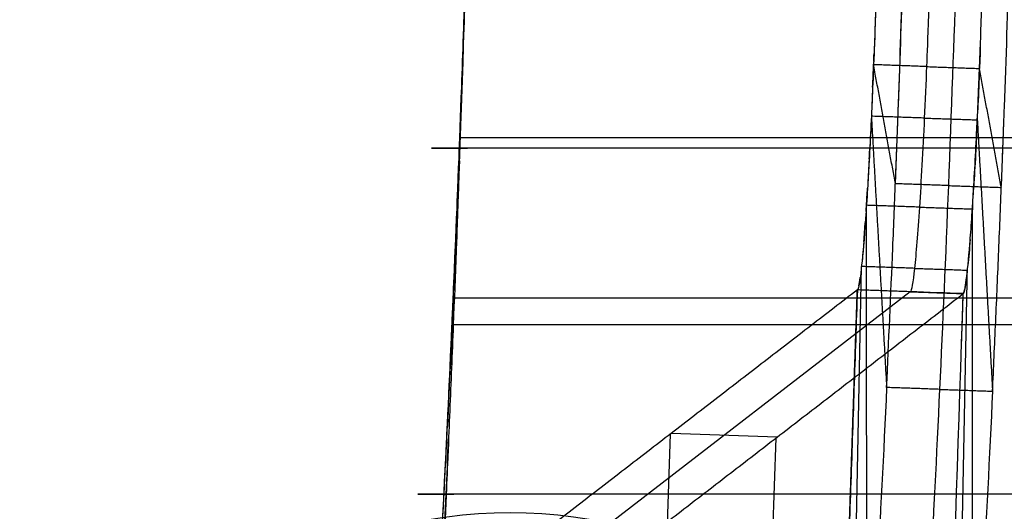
# Model space of a CAD drawing. Header units: millimetres. Extents: x -248 to 248, y -256 to 255.
# Tile 6 of 64: x -222 to -185, y -219 to -201. Entities that reach past the tile are written whole.
import ezdxf

# ---------------------------------------------------------------- set-up
doc = ezdxf.new("R2010")
doc.units = ezdxf.units.MM
doc.layers.add('Défaut', color=7, linetype='Continuous', true_color=0x000000)

msp = doc.modelspace()

# ---------------------------------------------------------------- linework, layer by layer
at = {"layer": 'Défaut'}
for p, q in [((-188.4385367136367, -211.0210966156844, 418.6784231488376), (-202.4870726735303, -221.8546641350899, 4.996288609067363)), ((-197.4959240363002, -216.3963222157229, 210.8435396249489), (-198.5362848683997, -246.3890250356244, 210.8435396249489)), ((-193.4650945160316, -216.5071751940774, 211.7713167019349), (-197.4605112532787, -216.3685863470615, 211.9033706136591)), ((-194.5408696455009, -246.5276151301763, 210.7114412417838), (-193.500511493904, -216.5349895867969, 210.7114412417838))]:
    msp.add_line(p, q, dxfattribs=at)
at = {"layer": 'Défaut', "extrusion": (0, 0, -1)}
msp.add_arc((203.5321345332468, -237.8519767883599, -2.875415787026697), 18.5, 0, 180.0000032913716, dxfattribs=at)
at = {"layer": 'Défaut'}
for points, degree, knots in [([(-209.1306392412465, -241.9021508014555, 384.8439407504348), (-209.1306392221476, -241.9021507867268, 384.8439413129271), (-209.1306392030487, -241.902150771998, 384.8439418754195), (-209.1306391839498, -241.9021507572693, 384.8439424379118), (-208.8523613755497, -241.6875475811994, 393.0396535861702), (-208.5740870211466, -241.4729073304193, 401.2352213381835), (-208.2262410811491, -241.2047040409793, 411.4798738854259), (-208.1566676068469, -241.1508663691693, 413.5287268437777), (-208.0523285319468, -241.0708860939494, 416.6021832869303), (-208.0174964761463, -241.0424981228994, 417.626435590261), (-207.9481100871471, -240.9943254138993, 419.6755868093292), (-207.9130939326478, -240.9610943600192, 420.7003151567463), (-207.8030184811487, -240.7070545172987, 423.7642461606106), (-207.7247215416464, -240.3839539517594, 425.7938099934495), (-207.5597758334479, -239.4274647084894, 429.7792398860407), (-207.4732098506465, -238.7958422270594, 431.7344587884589), (-207.204202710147, -236.4636041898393, 437.421689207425), (-207.0124416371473, -234.320201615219, 440.9699004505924), (-206.6219450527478, -229.0584220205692, 447.2516372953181), (-206.4232911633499, -225.9408732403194, 449.9835643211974), (-206.0376972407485, -219.0223358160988, 454.3738883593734), (-205.8507024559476, -215.2228419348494, 456.0355166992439), (-205.592552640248, -209.2786276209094, 457.5940775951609), (-205.4263474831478, -205.2334811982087, 458.3681207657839), (-205.2110734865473, -199.0753313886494, 458.4039991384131), (-201.4496139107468, -85.3322812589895, 452.5738446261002), (-197.6670531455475, 28.73213243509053, 447.0256761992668), (-193.8877497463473, 143.0854617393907, 441.112909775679), (-193.632198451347, 150.1741991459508, 441.3105644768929), (-193.4222354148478, 154.742103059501, 442.6386147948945), (-193.0943256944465, 161.3093478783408, 445.2385423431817), (-192.8527286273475, 165.3029719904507, 447.9381838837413), (-192.3680408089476, 171.8123152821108, 454.7484345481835), (-192.1250815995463, 174.3223700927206, 458.8608110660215), (-191.6812868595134, 177.4058893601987, 467.7657388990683), (-191.4807015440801, 177.979841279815, 472.5512039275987), (-191.3195784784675, 177.5262260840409, 477.2439123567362)], 3, [-1.689017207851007e-06, -1.689017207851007e-06, -1.689017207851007e-06, -1.689017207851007e-06, 0, 0, 0, 24.6095742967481, 24.6095742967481, 30.7619678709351, 30.7619678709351, 33.8381646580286, 33.8381646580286, 36.9143614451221, 36.9143614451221, 43.0667550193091, 43.0667550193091, 49.2191485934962, 49.2191485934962, 61.5239357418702, 61.5239357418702, 73.8287228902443, 73.8287228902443, 86.1335100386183, 86.1335100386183, 92.2859036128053, 98.4382971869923, 104.590690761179, 434.148151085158, 441.222752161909, 448.29735323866, 455.371954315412, 455.371954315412, 469.521156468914, 469.521156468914, 483.670358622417, 483.670358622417, 497.8195607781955, 497.8195607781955, 497.8195607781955, 497.8195607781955]), ([(-209.1306392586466, -241.9021508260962, 384.84394075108), (-208.7810838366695, -241.6325795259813, 395.1388876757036), (-208.4315306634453, -241.3630735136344, 405.4338354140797), (-208.0601316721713, -241.0767606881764, 416.3722187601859), (-208.038265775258, -241.0593525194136, 417.0156292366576), (-207.9945960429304, -241.026395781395, 418.3025284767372), (-207.9728873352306, -241.0136975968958, 418.9461372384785), (-207.9289085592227, -240.9714807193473, 420.2326466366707), (-207.9066291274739, -240.9416814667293, 420.8755354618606), (-207.8607868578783, -240.8436272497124, 422.1596941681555), (-207.837298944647, -240.7776173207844, 422.8010585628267), (-207.7893453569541, -240.6163000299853, 424.0825539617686), (-207.7648527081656, -240.5201844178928, 424.7226509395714), (-207.7148087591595, -240.2962319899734, 426.0015094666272), (-207.6893336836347, -240.1686778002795, 426.6382615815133), (-207.6120362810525, -239.741834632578, 428.5284309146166), (-207.5591566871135, -239.3977653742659, 429.7667315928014), (-207.3966081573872, -238.1929616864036, 433.4183689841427), (-207.2830426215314, -237.1602117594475, 435.7686538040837), (-207.1343218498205, -235.5706839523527, 438.5970621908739), (-207.1043522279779, -235.2389536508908, 439.1550224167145), (-207.0443432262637, -234.5524120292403, 440.2487708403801), (-207.0142465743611, -234.1969921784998, 440.7856520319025), (-206.9236838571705, -233.0947722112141, 442.3667168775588), (-206.8629458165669, -232.3121153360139, 443.3814070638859), (-206.740743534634, -230.6510604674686, 445.3320369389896), (-206.6792798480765, -229.7727355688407, 446.2680367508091), (-206.5865349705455, -228.3828231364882, 447.6124642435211), (-206.5555282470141, -227.9074209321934, 448.0506556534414), (-206.4933277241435, -226.9319527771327, 448.9067516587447), (-206.4622694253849, -226.4339707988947, 449.3227481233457), (-206.3080536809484, -223.9074767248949, 451.331685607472), (-206.1872419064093, -221.7561778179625, 452.7244579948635), (-206.0097932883, -218.3377426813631, 454.4980952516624), (-205.9512740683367, -217.1662407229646, 455.0365409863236), (-205.835544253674, -214.7567511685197, 456.0038810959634), (-205.7790882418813, -213.5342949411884, 456.4262798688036), (-205.6969394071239, -211.6844634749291, 456.9661675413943), (-205.6699673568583, -211.0645106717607, 457.1301785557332), (-205.6167090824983, -209.8190269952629, 457.4315786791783), (-205.590436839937, -209.1933823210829, 457.5684246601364), (-205.5127995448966, -207.3068546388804, 457.9331758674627), (-205.4626213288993, -206.0363176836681, 458.1150066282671), (-205.3660606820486, -203.4643655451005, 458.3312985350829), (-205.3194838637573, -202.1606188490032, 458.369191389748), (-205.2292821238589, -199.5639128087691, 458.3670170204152), (-205.1854279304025, -198.2671856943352, 458.3299281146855), (-205.0986430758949, -195.674935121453, 458.2290978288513), (-205.0557830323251, -194.3795039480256, 458.1633131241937), (-204.9700997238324, -191.788689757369, 458.030677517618), (-204.9272581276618, -190.4932828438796, 457.9643557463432), (-204.7130394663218, -184.0162348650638, 457.6330441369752), (-204.5416421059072, -178.8345688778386, 457.3686069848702), (-202.9988856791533, -132.1993526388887, 454.993603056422), (-201.6262634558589, -90.74418916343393, 452.9175464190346), (-198.8809224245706, -7.833583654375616, 448.7697003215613), (-197.5082046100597, 33.62182829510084, 446.6979124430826), (-195.793797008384, 85.4392003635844, 444.0696984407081), (-195.4509899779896, 95.8025799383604, 443.542131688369), (-194.9369202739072, 111.3474669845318, 442.7471241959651), (-194.6799208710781, 119.1198577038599, 442.3487064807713), (-194.3801549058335, 128.187598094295, 441.8821149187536), (-194.2516987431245, 132.0737612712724, 441.6817495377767), (-194.1660647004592, 134.6645341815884, 441.5480822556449), (-194.1232909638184, 135.9598891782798, 441.4801285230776), (-194.0375420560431, 138.5507453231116, 441.3494252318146), (-193.9944770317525, 139.8463116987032, 441.2889982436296), (-193.9067550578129, 142.4386000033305, 441.2092904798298), (-193.8621889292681, 143.735256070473, 441.1876644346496), (-193.7697177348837, 146.3309915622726, 441.23070223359), (-193.7217364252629, 147.6301262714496, 441.2973347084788), (-193.644961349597, 149.5823137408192, 441.5213912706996), (-193.6185544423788, 150.2331064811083, 441.6176309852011), (-193.5647554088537, 151.5151131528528, 441.8543970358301), (-193.5372934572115, 152.149072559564, 441.9942272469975), (-193.4533903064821, 154.0319478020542, 442.4715776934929), (-193.3954409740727, 155.261975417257, 442.8666083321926), (-193.2761406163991, 157.6794248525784, 443.7863947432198), (-193.2146569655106, 158.8651859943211, 444.3162069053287), (-193.1193802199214, 160.6056124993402, 445.2272819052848), (-193.0873335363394, 161.1756622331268, 445.5479679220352), (-193.0230265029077, 162.2899880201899, 446.2189204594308), (-192.9907108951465, 162.8352747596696, 446.5697141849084), (-192.8932873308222, 164.4362048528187, 447.6671470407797), (-192.8277048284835, 165.457078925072, 448.4586303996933), (-192.7283781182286, 166.9185680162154, 449.7359094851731), (-192.6951098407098, 167.394053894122, 450.1767299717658), (-192.6282472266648, 168.3211356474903, 451.0891834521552), (-192.594585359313, 168.7735874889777, 451.5618126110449), (-192.493539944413, 170.088023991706, 453.0211109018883), (-192.4268929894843, 170.8974228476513, 454.0370459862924), (-192.2949607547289, 172.3891226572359, 456.1507501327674), (-192.2296757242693, 173.0714003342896, 457.2485341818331), (-192.1327742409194, 173.9990448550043, 458.9568745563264), (-192.1006453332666, 174.2922438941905, 459.5366333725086), (-192.036738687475, 174.8458640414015, 460.7172555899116), (-192.004860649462, 175.1070063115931, 461.3201090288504), (-191.8482010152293, 176.314171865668, 464.3534237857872), (-191.7307965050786, 176.9749576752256, 466.8529742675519), (-191.5935528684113, 177.4348436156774, 470.0649291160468), (-191.5665871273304, 177.5082317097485, 470.7117638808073), (-191.5136441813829, 177.6169612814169, 472.0145286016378), (-191.4876791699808, 177.6521613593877, 472.6702664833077), (-191.4120584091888, 177.6988728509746, 474.6318266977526), (-191.3644017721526, 177.6524185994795, 475.9384343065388), (-191.3195784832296, 177.5262234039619, 477.2439120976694)], 3, [0, 0, 0, 0, 31.11805206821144, 31.11805206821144, 33.06293032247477, 33.06293032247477, 35.00780857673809, 35.00780857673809, 36.95268683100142, 36.95268683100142, 38.89756508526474, 38.89756508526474, 40.84244333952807, 40.84244333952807, 42.7873215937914, 42.7873215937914, 46.67707810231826, 46.67707810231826, 54.456591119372, 54.456591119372, 56.4014693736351, 56.4014693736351, 58.34634762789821, 58.34634762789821, 62.23610413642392, 62.23610413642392, 66.12586064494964, 66.12586064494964, 68.07073889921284, 68.07073889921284, 70.01561715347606, 70.01561715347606, 77.79513017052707, 77.79513017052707, 81.68488667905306, 81.68488667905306, 85.57464318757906, 85.57464318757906, 87.51952144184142, 87.51952144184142, 89.46439969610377, 89.46439969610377, 93.35415620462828, 93.35415620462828, 97.24391271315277, 97.24391271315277, 101.1336692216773, 101.1336692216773, 105.0234257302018, 105.0234257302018, 108.9131822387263, 108.9131822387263, 124.472208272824, 124.472208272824, 248.9444165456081, 248.9444165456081, 373.4166248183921, 373.4166248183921, 404.5346768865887, 404.5346768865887, 420.093702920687, 427.873215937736, 431.7629724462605, 431.7629724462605, 435.6527289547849, 435.6527289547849, 439.5424854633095, 439.5424854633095, 443.4322419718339, 443.4322419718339, 447.3219984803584, 447.3219984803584, 449.2668767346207, 449.2668767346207, 451.2117549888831, 451.2117549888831, 455.1015114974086, 455.1015114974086, 458.9912680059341, 458.9912680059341, 460.9361462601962, 460.9361462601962, 462.8810245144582, 462.8810245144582, 466.7707810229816, 466.7707810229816, 468.7156592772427, 468.7156592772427, 470.6605375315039, 470.6605375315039, 474.5502940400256, 474.5502940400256, 478.4400505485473, 478.4400505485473, 480.3849288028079, 480.3849288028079, 482.3298070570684, 482.3298070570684, 490.1093200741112, 490.1093200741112, 492.0541983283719, 492.0541983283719, 493.9990765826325, 493.9990765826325, 497.8888330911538, 497.8888330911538, 497.8888330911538, 497.8888330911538]), ([(-193.3116019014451, 155.4587983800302, 447.2244075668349), (-193.4135496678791, 153.6532755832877, 446.5102911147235), (-193.513426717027, 151.8034959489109, 445.9556922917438), (-193.6272374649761, 149.4138409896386, 445.5401319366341), (-193.6494325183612, 148.9316006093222, 445.4720065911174), (-193.6922613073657, 147.9704417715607, 445.362920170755), (-193.7129746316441, 147.4900984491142, 445.3213389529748), (-193.773309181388, 146.0496064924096, 445.2264988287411), (-193.8111309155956, 145.0899887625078, 445.2027800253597), (-193.9194715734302, 142.21226361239, 445.1966805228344), (-193.9848710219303, 140.2951477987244, 445.2725709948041), (-194.0808367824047, 137.419875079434, 445.4100824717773), (-194.112450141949, 136.4615280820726, 445.4604172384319), (-194.1758263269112, 134.5448050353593, 445.5593804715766), (-194.2075152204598, 133.5864430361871, 445.6088370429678), (-194.4927223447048, 124.9611808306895, 446.0537244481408), (-194.7462902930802, 117.2942468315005, 446.4476033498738), (-195.5071293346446, 94.29319104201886, 447.6251448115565), (-196.0145334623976, 78.95888066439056, 448.4047087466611), (-197.5371014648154, 32.95538513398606, 450.7320099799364), (-198.5526208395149, 2.285637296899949, 452.2683564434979), (-200.583658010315, -59.05404012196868, 455.3373499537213), (-202.1069348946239, -105.0589383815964, 457.636320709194), (-203.8828454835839, -158.7298447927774, 460.3486185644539), (-204.6752456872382, -182.6895440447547, 461.5701081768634), (-204.9604440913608, -191.3149516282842, 462.0115450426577), (-205.0238198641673, -193.2317067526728, 462.1096849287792), (-205.0555173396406, -194.1900454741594, 462.1595148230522), (-205.1187620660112, -196.1072214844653, 462.2494374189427), (-205.1503050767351, -197.066035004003, 462.2893571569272), (-205.2130416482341, -198.9836379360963, 462.3479357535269), (-205.2441503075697, -199.9424999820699, 462.3677168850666), (-205.3066101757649, -201.8604286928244, 462.368459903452), (-205.3380050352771, -202.8194981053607, 462.3486586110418), (-205.4020757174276, -204.7379337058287, 462.2471891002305), (-205.4346743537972, -205.694068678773, 462.1647818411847), (-205.5347069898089, -208.5415580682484, 461.8076497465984), (-205.6042488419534, -210.4170839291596, 461.4305938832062), (-205.677923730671, -212.2745315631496, 460.9437679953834)], 3, [-368.771976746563, -368.771976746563, -368.771976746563, -368.771976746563, -363.0099146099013, -363.0099146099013, -361.5693990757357, -361.5693990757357, -360.12888354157, -360.12888354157, -357.2478524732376, -357.2478524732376, -351.4857903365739, -351.4857903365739, -348.604759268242, -348.604759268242, -345.7237281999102, -345.7237281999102, -322.6754796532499, -322.6754796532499, -276.578982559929, -276.578982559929, -184.385988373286, -184.385988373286, -92.1929941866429, -46.09649709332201, -23.04824854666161, -20.16721747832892, -20.16721747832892, -17.28618640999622, -17.28618640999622, -14.40515534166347, -14.40515534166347, -11.52412427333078, -11.52412427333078, -8.643093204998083, -8.643093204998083, -5.762062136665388, -5.762062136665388, 0, 0, 0, 0]), ([(-175.6136513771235, 136.1695975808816, 441.5413623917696), (-179.2509327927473, 26.28322987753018, 447.0760850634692), (-182.9785173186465, -86.19172434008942, 452.6013780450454), (-186.6887414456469, -198.425523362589, 458.3983320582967), (-187.0000143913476, -207.2509744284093, 458.2634033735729), (-187.2176163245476, -212.1942291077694, 456.8788447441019), (-187.5685413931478, -219.7205926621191, 454.1771826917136), (-187.8218249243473, -224.3216244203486, 451.3527494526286), (-188.3309229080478, -232.1118966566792, 444.1419709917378), (-188.5858672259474, -235.2719743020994, 439.7512768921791), (-189.0574895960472, -239.6457472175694, 430.0801843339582), (-189.2739051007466, -240.8572955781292, 424.8054726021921), (-189.4540003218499, -240.992709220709, 419.497736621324)], 3, [0, 0, 0, 0, 352.2617837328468, 357.5636256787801, 362.8654676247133, 368.1673095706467, 368.1673095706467, 378.7709934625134, 378.7709934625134, 389.37467735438, 389.37467735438, 399.9783612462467, 399.9783612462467, 399.9783612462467, 399.9783612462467]), ([(-189.3322949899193, -214.6335645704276, 456.0442946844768), (-189.2511954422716, -212.8942024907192, 456.6686514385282), (-189.1727132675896, -211.1418378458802, 457.2001191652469), (-189.0613652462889, -208.4816207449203, 457.7710679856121), (-189.0252931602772, -207.5896958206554, 457.9243362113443), (-188.9553062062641, -205.7951295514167, 458.1543144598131), (-188.9213219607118, -204.8928328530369, 458.2334866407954), (-188.8213525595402, -202.1760901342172, 458.4006159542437), (-188.7573528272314, -200.3517811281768, 458.4181118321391), (-188.6631007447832, -197.6066364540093, 458.382337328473), (-188.6320472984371, -196.6902628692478, 458.3580049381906), (-188.5708158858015, -194.8600661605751, 458.2855264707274), (-188.5406102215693, -193.9455231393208, 458.2374607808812), (-188.2684127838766, -185.7141676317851, 457.8148433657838), (-188.0264141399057, -178.3973503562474, 457.4404146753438), (-187.3002953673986, -156.4467324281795, 456.3204272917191), (-186.8160525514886, -141.8127680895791, 455.5781652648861), (-185.3629404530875, -97.91037946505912, 453.3615020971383), (-184.3936881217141, -68.6414574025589, 451.8972044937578), (-181.4852181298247, 19.16612134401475, 447.521211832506), (-179.5452834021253, 77.70560560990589, 444.6265419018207), (-177.6065208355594, 136.2431988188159, 441.6931984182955)], 3, [0, 0, 0, 0, 5.496478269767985, 5.496478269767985, 8.244717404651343, 8.244717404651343, 10.99295653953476, 10.99295653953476, 16.4894348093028, 16.4894348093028, 19.23767394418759, 19.23767394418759, 21.98591307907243, 21.98591307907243, 43.9718261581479, 43.9718261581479, 87.9436523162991, 87.9436523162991, 175.8873046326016, 175.8873046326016, 351.7746092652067, 351.7746092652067, 351.7746092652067, 351.7746092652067]), ([(-185.3368887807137, -214.7724502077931, 455.912234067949), (-185.2964138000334, -213.9043784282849, 456.2238420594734), (-185.2564062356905, -213.0297093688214, 456.5143638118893), (-185.1777282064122, -211.2614970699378, 457.0350856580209), (-185.1389951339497, -210.3662067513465, 457.2653423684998), (-185.0639847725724, -208.5724032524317, 457.6481459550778), (-185.0276270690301, -207.6720072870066, 457.8011455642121), (-184.9572352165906, -205.8641398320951, 458.0293832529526), (-184.9231179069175, -204.9569215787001, 458.107404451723), (-184.8228673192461, -202.2288679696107, 458.2711433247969), (-184.7588320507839, -200.4016439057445, 458.2866477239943), (-184.6646271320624, -197.655180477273, 458.2480587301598), (-184.6336369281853, -196.7395172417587, 458.2225600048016), (-184.5724993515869, -194.9099453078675, 458.1479044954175), (-184.5423296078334, -193.99568554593, 458.0990558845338), (-184.2703590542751, -185.7667628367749, 457.6722227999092), (-184.0285671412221, -178.4521079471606, 457.2940580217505), (-183.3030834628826, -156.5079692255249, 456.1628920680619), (-182.8192840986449, -141.8783195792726, 455.4132175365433), (-181.3675626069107, -97.98886074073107, 453.1744098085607), (-180.3993177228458, -68.72854328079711, 451.6954731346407), (-177.4941155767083, 19.05324930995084, 447.2757309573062), (-175.5566854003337, 77.57557664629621, 444.3521194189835), (-173.6207822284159, 136.0959887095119, 441.3895260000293)], 3, [-351.77150937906, -351.77150937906, -351.77150937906, -351.77150937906, -349.0232944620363, -349.0232944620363, -346.2750795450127, -346.2750795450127, -343.5268646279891, -343.5268646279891, -340.7786497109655, -340.7786497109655, -335.2822198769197, -335.2822198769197, -332.5340049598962, -332.5340049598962, -329.7857900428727, -329.7857900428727, -307.8000707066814, -307.8000707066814, -263.8286320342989, -263.8286320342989, -175.8857546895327, -175.8857546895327, 0, 0, 0, 0]), ([(-179.9379561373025, 134.7979301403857, 411.7934863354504), (-181.5929705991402, 78.25443736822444, 414.6070850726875), (-183.2487443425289, 21.71052388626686, 417.4117738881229), (-185.7314334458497, -63.10502263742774, 421.6258916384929), (-186.5588335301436, -91.37681728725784, 423.0317853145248), (-187.7994270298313, -133.784310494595, 425.1449143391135), (-188.4195972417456, -154.9880074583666, 426.2025495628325), (-189.1428522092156, -179.7255420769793, 427.4388589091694), (-189.4527534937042, -190.3273160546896, 427.9692752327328), (-189.5818695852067, -194.7447180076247, 428.1903648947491), (-189.6076849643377, -195.6281948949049, 428.2346576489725), (-189.659346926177, -197.3951627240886, 428.3229430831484), (-189.6851744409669, -198.2786527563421, 428.3671215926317), (-189.7248689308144, -199.6042575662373, 428.4241932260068), (-189.7382205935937, -200.0462385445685, 428.4420793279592), (-189.759192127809, -200.7093362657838, 428.4597311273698), (-189.7663551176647, -200.9303749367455, 428.464067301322), (-189.7814249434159, -201.3725024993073, 428.46293072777), (-189.7893821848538, -201.593968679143, 428.4572325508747), (-189.8064381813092, -202.034532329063, 428.4213587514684), (-189.8155399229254, -202.2536656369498, 428.3897634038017), (-189.8335570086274, -202.6896657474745, 428.3149810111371), (-189.8425146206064, -202.906865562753, 428.2727205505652), (-189.869637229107, -203.5552595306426, 428.131090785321), (-189.8879421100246, -203.9844126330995, 428.0199281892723), (-189.9075206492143, -204.3993182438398, 427.8658819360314)], 3, [0, 0, 0, 0, 169.914529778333, 169.914529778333, 254.8717946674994, 254.8717946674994, 297.3504271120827, 318.589743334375, 329.2094014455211, 329.2094014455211, 331.8643159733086, 331.8643159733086, 334.519230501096, 334.519230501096, 335.8466877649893, 335.8466877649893, 336.5104163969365, 336.5104163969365, 337.1741450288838, 337.1741450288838, 337.837873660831, 337.837873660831, 338.5016022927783, 338.5016022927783, 339.8290595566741, 339.8290595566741, 339.8290595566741, 339.8290595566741]), ([(-177.9449917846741, 134.7272147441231, 411.6415016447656), (-181.1713129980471, 24.42585865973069, 417.1584225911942), (-184.4227686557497, -86.61411539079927, 422.6775509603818), (-187.7704025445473, -201.1872002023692, 428.4439067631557), (-187.8187004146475, -202.3382482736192, 428.3575139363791), (-187.8811021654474, -203.8600968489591, 428.025647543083), (-187.9672961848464, -205.6867331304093, 427.3474897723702), (-188.0312194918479, -206.8585269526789, 426.642456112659), (-188.1583060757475, -208.7993773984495, 424.8394262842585), (-188.2220974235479, -209.5913725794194, 423.741851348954), (-188.3399856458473, -210.6841948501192, 421.3240472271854), (-188.3940950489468, -210.9872795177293, 420.0053791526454), (-188.4391172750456, -211.0210764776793, 418.6784423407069)], 3, [0, 0, 0, 0, 309.8810021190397, 314.5449769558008, 319.2089517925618, 323.8729266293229, 323.8729266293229, 333.2008763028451, 333.2008763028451, 342.5288259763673, 342.5288259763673, 351.8567756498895, 351.8567756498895, 351.8567756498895, 351.8567756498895]), ([(-185.912146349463, -204.5386331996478, 427.7333085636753), (-185.8924798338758, -204.1218046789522, 427.8880084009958), (-185.8740800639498, -203.6908893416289, 428.0001935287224), (-185.8469232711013, -203.0416923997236, 428.142003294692), (-185.8379599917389, -202.8242611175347, 428.1842251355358), (-185.8199103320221, -202.3873746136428, 428.258710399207), (-185.8107687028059, -202.1669602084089, 428.2899335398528), (-185.7851148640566, -201.502756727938, 428.3428269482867), (-185.7704946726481, -201.0607901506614, 428.333337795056), (-185.7425465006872, -200.1769104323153, 428.3097340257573), (-185.7292008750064, -199.7350772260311, 428.2917361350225), (-185.6895236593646, -198.4096384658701, 428.2342052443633), (-185.6637095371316, -197.5261181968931, 428.1895753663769), (-185.6120791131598, -195.7591817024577, 428.1003728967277), (-185.5862800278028, -194.8757209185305, 428.0556143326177), (-185.4572447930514, -190.4583984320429, 427.8322127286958), (-185.1475412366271, -179.8568146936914, 427.2962535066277), (-184.4247732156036, -155.1197205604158, 426.0470493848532), (-183.8050638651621, -133.9163957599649, 424.9784219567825), (-182.5654494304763, -91.50964083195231, 422.8433730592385), (-181.7387783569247, -63.2383303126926, 421.4229523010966), (-179.2585055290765, 21.57577857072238, 417.1653771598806), (-177.6046458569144, 78.11875319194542, 414.3318812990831), (-175.9518792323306, 134.6613022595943, 411.4892762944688)], 3, [0, 0, 0, 0, 1.327503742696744, 1.327503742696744, 1.991255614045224, 1.991255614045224, 2.655007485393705, 2.655007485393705, 3.982511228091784, 3.982511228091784, 5.310014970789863, 5.310014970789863, 7.965022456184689, 7.965022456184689, 10.62002994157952, 10.62002994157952, 21.24005988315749, 42.48011976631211, 84.9602395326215, 84.9602395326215, 169.9204790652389, 169.9204790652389, 339.8409581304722, 339.8409581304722, 339.8409581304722, 339.8409581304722]), ([(-205.2035221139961, -198.6935440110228, 462.3374074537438), (-205.2067132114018, -198.7913463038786, 462.3398233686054), (-205.2673798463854, -200.651828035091, 462.3835015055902), (-205.3295889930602, -202.5822959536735, 462.3835420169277), (-205.3919520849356, -204.4317137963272, 462.2583992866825)], 3, [-98.72060663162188, -98.72060663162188, -98.72060663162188, -98.72060663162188, -98.4382971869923, -93.3604182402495, -93.3604182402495, -93.3604182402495, -93.3604182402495]), ([(-188.8851240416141, -203.9090748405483, 458.2939470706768), (-188.8210031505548, -202.1641373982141, 458.3986148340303), (-188.7611609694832, -200.4554787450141, 458.4119646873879), (-188.7062263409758, -198.8622700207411, 458.3982605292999), (-188.7013329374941, -198.7200834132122, 458.396757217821), (-188.696532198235, -198.5803326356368, 458.3950123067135)], 3, [36.68933759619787, 36.68933759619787, 36.68933759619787, 36.68933759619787, 39.8378663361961, 39.8378663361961, 40.15259900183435, 40.15259900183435, 40.15259900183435, 40.15259900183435]), ([(-205.2729095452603, -200.8198355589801, 458.3680558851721), (-205.3239254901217, -202.2893686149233, 458.3702304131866), (-205.4203471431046, -204.9816188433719, 458.2847198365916), (-205.5265668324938, -207.6478349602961, 457.8752772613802), (-205.5762963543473, -208.8489122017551, 457.633947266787)], 3, [-96.69613397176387, -96.69613397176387, -96.69613397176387, -96.69613397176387, -92.2859036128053, -88.61012113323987, -88.61012113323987, -88.61012113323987, -88.61012113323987]), ([(-189.0002403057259, -206.9464258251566, 458.0057357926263), (-189.4121160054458, -204.7024050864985, 443.1803189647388), (-189.8238667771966, -202.4551702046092, 428.3551908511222), (-189.8238667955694, -202.4551701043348, 428.3551901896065), (-189.8238668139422, -202.4551700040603, 428.3551895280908)], 2, [2.790307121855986e-05, 2.790307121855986e-05, 2.790307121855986e-05, 30.0252781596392, 30.0252781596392, 30.02527949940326, 30.02527949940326, 30.02527949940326]), ([(-189.8592478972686, -203.3062731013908, 428.1843490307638), (-189.846568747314, -203.0058453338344, 428.2544131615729), (-189.8344812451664, -202.7121691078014, 428.3116484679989), (-189.8238368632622, -202.4544459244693, 428.3553135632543), (-189.8238069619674, -202.4537219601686, 428.3554361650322), (-189.8237770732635, -202.4529983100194, 428.3555586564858)], 3, [32.63662416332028, 32.63662416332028, 32.63662416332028, 32.63662416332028, 34.8581330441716, 34.8581330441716, 34.86439375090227, 34.86439375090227, 34.86439375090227, 34.86439375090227]), ([(-189.9075206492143, -204.3993182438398, 427.8658819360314), (-189.9296537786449, -204.8683603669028, 427.6917358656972), (-189.9521619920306, -205.3184715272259, 427.4849492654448), (-189.9979140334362, -206.1839151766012, 427.0114045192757), (-190.0211582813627, -206.5991994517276, 426.744565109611), (-190.0684769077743, -207.3926475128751, 426.1468848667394), (-190.0926162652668, -207.7704433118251, 425.8139599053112), (-190.1405754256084, -208.4681390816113, 425.0968599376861), (-190.1645228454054, -208.7906018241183, 424.7114269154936), (-190.2349806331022, -209.662771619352, 423.4967496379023), (-190.279661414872, -210.1139057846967, 422.6191843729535), (-190.3431858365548, -210.5915670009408, 421.1993083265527), (-190.3634608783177, -210.7148876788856, 420.715469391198), (-190.401741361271, -210.8882097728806, 419.7393370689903), (-190.4198331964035, -210.9388768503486, 419.2451294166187), (-190.4356578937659, -210.9517452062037, 418.7444157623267)], 3, [-11.95611333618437, -11.95611333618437, -11.95611333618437, -11.95611333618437, -10.46159916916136, -10.46159916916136, -8.967085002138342, -8.967085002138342, -7.472570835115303, -7.472570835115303, -5.978056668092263, -5.978056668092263, -2.989028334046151, -2.989028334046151, -1.494514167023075, -1.494514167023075, 0, 0, 0, 0]), ([(-189.9055769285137, -204.3579754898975, 427.8810538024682), (-189.9062444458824, -204.3722252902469, 427.8758845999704), (-189.9069106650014, -204.3863952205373, 427.8706833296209), (-189.9492005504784, -205.2824396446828, 427.5377786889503), (-189.9942960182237, -206.14189384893, 427.0766478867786), (-190.0401738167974, -206.9177243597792, 426.5040329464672)], 3, [-29.99377950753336, -29.99377950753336, -29.99377950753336, -29.99377950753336, -29.8783997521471, -29.8783997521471, -22.65404536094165, -22.65404536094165, -22.65404536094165, -22.65404536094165]), ([(-187.9098335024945, -204.4689756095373, 427.7995949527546), (-188.9087044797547, -204.4347282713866, 427.8325225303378), (-189.9075754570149, -204.4004809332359, 427.8654501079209), (-189.9075754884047, -204.4004809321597, 427.8654501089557), (-189.9075755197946, -204.4004809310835, 427.8654501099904)], 2, [-1.378014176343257e-09, -1.378014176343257e-09, -1.378014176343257e-09, 1, 1, 1.000000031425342, 1.000000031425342, 1.000000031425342]), ([(-187.9098335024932, -204.4689756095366, 427.7995949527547), (-186.9109625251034, -204.5032229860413, 427.7666675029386), (-185.9120915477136, -204.537470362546, 427.7337400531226), (-185.9120915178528, -204.5374703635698, 427.7337400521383), (-185.9120914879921, -204.5374703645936, 427.7337400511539)], 2, [1.378173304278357e-09, 1.378173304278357e-09, 1.378173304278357e-09, 1, 1, 1.000000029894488, 1.000000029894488, 1.000000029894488]), ([(-186.4402463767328, -211.0904893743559, 418.6123668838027), (-186.4244877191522, -211.0778184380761, 419.1112897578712), (-186.4062794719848, -211.0270020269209, 419.6088632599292), (-186.3678485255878, -210.8527147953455, 420.588533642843), (-186.3475224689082, -210.7286661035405, 421.0731504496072), (-186.284350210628, -210.2532613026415, 422.4847429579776), (-186.239827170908, -209.8043715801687, 423.3598952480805), (-186.1694391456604, -208.9337311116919, 424.5740711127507), (-186.1457247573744, -208.6146068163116, 424.9559650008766), (-186.0980887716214, -207.9225664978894, 425.6692402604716), (-186.0741134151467, -207.5482452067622, 426.0008437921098), (-186.0265988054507, -206.7530040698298, 426.6025652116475), (-186.0031571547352, -206.3348867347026, 426.8724092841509), (-185.9568936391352, -205.4602526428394, 427.3517712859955), (-185.934207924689, -205.0062246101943, 427.5597688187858), (-185.912146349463, -204.5386331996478, 427.7333085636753)], 3, [-11.95542992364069, -11.95542992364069, -11.95542992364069, -11.95542992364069, -10.46100118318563, -10.46100118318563, -8.966572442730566, -8.966572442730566, -5.977714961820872, -5.977714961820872, -4.483286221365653, -4.483286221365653, -2.988857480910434, -2.988857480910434, -1.494428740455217, -1.494428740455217, 0, 0, 0, 0]), ([(-185.9100635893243, -204.4943239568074, 427.7495582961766), (-185.9107407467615, -204.5087842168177, 427.7443190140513), (-185.9114167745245, -204.5231677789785, 427.7390462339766), (-185.9540398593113, -205.4266124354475, 427.4038731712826), (-185.9993500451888, -206.2896293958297, 426.9399642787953), (-186.0454500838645, -207.0681438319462, 426.3634460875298)], 3, [-29.99519232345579, -29.99519232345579, -29.99519232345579, -29.99519232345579, -29.8783997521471, -29.8783997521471, -22.6178101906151, -22.6178101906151, -22.6178101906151, -22.6178101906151]), ([(-185.912146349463, -204.5386331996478, 427.7333085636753), (-185.9121444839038, -204.538666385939, 427.7333999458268), (-185.9121426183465, -204.5386995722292, 427.7334913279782), (-185.6245079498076, -209.6554094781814, 441.8229226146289), (-185.3368887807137, -214.7724502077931, 455.912234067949)], 2, [0, 0, 0, 0.0001944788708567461, 0.0001944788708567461, 29.98522593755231, 29.98522593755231, 29.98522593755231]), ([(-205.4320197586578, -205.2184002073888, 458.1804923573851), (-205.4320197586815, -205.2184050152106, 458.1805414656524), (-205.4320197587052, -205.2184098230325, 458.1805905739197), (-205.4320207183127, -205.4132570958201, 460.1708082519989), (-205.4320216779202, -205.6081043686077, 462.1610259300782)], 2, [-2.467296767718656e-05, -2.467296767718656e-05, -2.467296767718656e-05, 0, 0, 0.9999248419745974, 0.9999248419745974, 0.9999248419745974]), ([(-4.000000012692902, -205.6080775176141, 462.161330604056), (-104.7160098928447, -205.6080775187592, 462.1613306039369), (-205.4320197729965, -205.6080775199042, 462.1613306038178), (-205.4320237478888, -205.6080775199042, 462.1613306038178), (-205.4320277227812, -205.6080775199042, 462.1613306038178)], 2, [-205.1306392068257, -205.1306392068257, -205.1306392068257, 9.12308694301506e-16, 9.12308694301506e-16, 8.095755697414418e-06, 8.095755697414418e-06, 8.095755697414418e-06]), ([(-205.5918306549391, -210.0476012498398, 461.4710170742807), (-205.5366144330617, -208.5946119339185, 461.7773292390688), (-205.4830836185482, -207.1128627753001, 462.0141867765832), (-205.4318293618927, -205.6024663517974, 462.1618792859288), (-205.4316389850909, -205.5968555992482, 462.162426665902), (-205.4314486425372, -205.5912452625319, 462.1629727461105)], 3, [88.22851366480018, 88.22851366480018, 88.22851366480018, 88.22851366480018, 92.2859036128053, 92.2859036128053, 92.30103314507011, 92.30103314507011, 92.30103314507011, 92.30103314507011]), ([(-190.1083964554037, -207.9989759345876, 425.576919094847), (-190.103086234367, -207.9204170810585, 425.6549386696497), (-190.0977747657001, -207.8405730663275, 425.7316388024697), (-190.0924650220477, -207.7594830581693, 425.8069700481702), (-190.0790380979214, -207.5544281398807, 425.9974626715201), (-190.0655937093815, -207.3403747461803, 426.179189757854), (-190.052196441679, -207.1187880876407, 426.3516162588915)], 3, [19.08672724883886, 19.08672724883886, 19.08672724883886, 19.08672724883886, 19.9189331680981, 19.9189331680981, 19.9189331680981, 22.02361226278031, 22.02361226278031, 22.02361226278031, 22.02361226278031]), ([(-186.1402070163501, -208.5294392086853, 425.0332986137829), (-186.1258515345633, -208.3287685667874, 425.256568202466), (-186.1114496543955, -208.1181692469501, 425.4707673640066), (-186.0970605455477, -207.8984212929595, 425.6749123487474), (-186.0783432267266, -207.6125735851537, 425.9404636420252), (-186.0595939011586, -207.3092686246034, 426.1889531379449), (-186.0409872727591, -206.9924808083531, 426.4189449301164)], 3, [17.66360684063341, 17.66360684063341, 17.66360684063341, 17.66360684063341, 19.9189331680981, 19.9189331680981, 19.9189331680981, 22.85230438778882, 22.85230438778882, 22.85230438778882, 22.85230438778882]), ([(-190.0740774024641, -228.1473091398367, 447.8133699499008), (-190.0832719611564, -217.9534075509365, 436.8101593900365), (-190.0924650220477, -207.7594830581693, 425.8069700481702), (-190.0924650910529, -207.7594065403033, 425.8068874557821), (-190.092465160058, -207.7593300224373, 425.806804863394)], 2, [1.98792337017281e-06, 1.98792337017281e-06, 1.98792337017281e-06, 30.0252781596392, 30.0252781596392, 30.02550353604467, 30.02550353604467, 30.02550353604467]), ([(-186.0786704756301, -228.286161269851, 447.6812958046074), (-186.0878647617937, -218.0922798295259, 436.6781146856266), (-186.0970605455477, -207.8984212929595, 425.6749123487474), (-186.0970606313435, -207.8983261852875, 425.6748096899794), (-186.0970607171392, -207.8982310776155, 425.6747070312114)], 2, [7.263023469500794e-05, 7.263023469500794e-05, 7.263023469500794e-05, 30.0252781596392, 30.0252781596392, 30.02555829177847, 30.02555829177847, 30.02555829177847]), ([(-186.3400044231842, -210.6680575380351, 421.236900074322), (-186.3770320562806, -210.9244718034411, 420.3861115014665), (-186.4112606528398, -211.0678878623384, 419.5011286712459), (-186.4414138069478, -211.0905261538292, 418.6124302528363), (-186.441414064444, -211.0905263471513, 418.612422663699), (-186.4414143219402, -211.0905265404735, 418.6124150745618), (-186.4414145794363, -211.0905267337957, 418.6124074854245)], 3, [-6.670200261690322, -6.670200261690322, -6.670200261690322, -6.670200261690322, 0, 0, 0, 5.696090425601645e-05, 5.696090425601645e-05, 5.696090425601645e-05, 5.696090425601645e-05]), ([(-186.4414145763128, -211.0905266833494, 418.6124075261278), (-186.4414145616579, -211.0905266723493, 418.6124079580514), (-186.441414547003, -211.0905266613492, 418.612408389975), (-186.4414145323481, -211.0905266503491, 418.6124088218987), (-186.4252282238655, -211.0783770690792, 419.0894678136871), (-186.4078673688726, -211.0314209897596, 419.5654578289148), (-186.3895295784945, -210.9508649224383, 420.0356624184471)], 3, [-5.685589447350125e-05, -5.685589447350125e-05, -5.685589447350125e-05, -5.685589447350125e-05, -5.36140489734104e-05, -5.36140489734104e-05, -5.36140489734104e-05, 3.58055993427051, 3.58055993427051, 3.58055993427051, 3.58055993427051]), ([(-205.6774765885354, -211.2340994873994, 457.0813496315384), (-205.6778518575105, -211.2427446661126, 457.079088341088), (-205.6782271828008, -211.2513890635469, 457.0768245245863), (-205.7501469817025, -212.9074301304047, 456.642613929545), (-205.8242655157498, -214.5266036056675, 456.10307495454), (-205.9003049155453, -216.104843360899, 455.4623391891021)], 3, [-86.16034903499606, -86.16034903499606, -86.16034903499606, -86.16034903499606, -86.1335100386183, -86.1335100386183, -81.01823136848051, -81.01823136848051, -81.01823136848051, -81.01823136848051]), ([(-205.6786025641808, -211.2600301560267, 457.0745487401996), (-205.6786025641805, -211.2600314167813, 457.0745534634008), (-205.6786025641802, -211.2600326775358, 457.0745581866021), (-205.6786024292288, -211.7758340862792, 459.006919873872), (-205.6786022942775, -212.2916354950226, 460.9392815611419)], 2, [-2.443690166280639e-06, -2.443690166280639e-06, -2.443690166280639e-06, 0, 0, 0.9997654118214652, 0.9997654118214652, 0.9997654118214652]), ([(-190.4356578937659, -210.9517452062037, 418.7444157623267), (-190.9442636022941, -225.9374821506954, 419.1541021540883), (-191.4517038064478, -240.9232596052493, 419.5637482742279), (-191.4517044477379, -240.9232785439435, 419.5637487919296), (-191.4493742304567, -240.9233880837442, 419.5636725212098)], 2, [0, 0, 0, 29.99992219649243, 29.99992219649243, 30.00227519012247, 30.00227519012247, 30.00227519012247]), ([(-188.4391172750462, -211.0210764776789, 418.6784423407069), (-187.440265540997, -211.055801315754, 418.6454362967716), (-186.4414138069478, -211.0905261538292, 418.6124302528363), (-186.4408310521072, -211.0905464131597, 418.6124109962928), (-186.4402482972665, -211.0905666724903, 418.6123917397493)], 2, [6.327091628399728e-13, 6.327091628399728e-13, 6.327091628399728e-13, 1, 1, 1.00058342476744, 1.00058342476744, 1.00058342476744]), ([(-186.5097014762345, -213.1071796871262, 418.66753109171), (-186.4755580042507, -212.0988531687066, 418.6399699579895), (-186.4414145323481, -211.0905266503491, 418.6124088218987), (-186.4414132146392, -211.090487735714, 418.6124077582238), (-186.4414118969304, -211.0904488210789, 418.612406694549)], 2, [28.0050156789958, 28.0050156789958, 28.0050156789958, 30.0252781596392, 30.0252781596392, 30.02535612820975, 30.02535612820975, 30.02535612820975]), ([(-205.677923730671, -212.2745315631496, 460.9437679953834), (-205.7212809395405, -213.3676278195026, 460.6572740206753), (-205.7654020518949, -214.4468350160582, 460.3282886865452), (-205.8551508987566, -216.57806831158, 459.5877530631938), (-205.9008655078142, -217.6317966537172, 459.175128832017), (-206.0393788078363, -220.7298240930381, 457.8222733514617), (-206.1337464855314, -222.716813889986, 456.7666604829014), (-206.2304019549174, -224.6248026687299, 455.5561072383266)], 3, [-13.54753224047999, -13.54753224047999, -13.54753224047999, -13.54753224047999, -10.16064918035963, -10.16064918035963, -6.77376612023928, -6.77376612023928, 0, 0, 0, 0]), ([(-189.3322949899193, -214.6335645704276, 456.0442946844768), (-189.5662447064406, -219.6511419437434, 454.2431982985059), (-189.8195284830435, -224.252173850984, 451.4187578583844), (-190.328626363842, -232.0424456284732, 444.2079820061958), (-190.5835706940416, -235.2025231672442, 439.8172874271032), (-191.0551930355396, -239.5762958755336, 430.1461955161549), (-191.2716085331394, -240.7878441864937, 424.8714839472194), (-191.4493742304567, -240.9233880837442, 419.5636725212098)], 3, [0, 0, 0, 0, 16.04584433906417, 16.04584433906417, 32.0916861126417, 32.0916861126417, 48.13752788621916, 48.13752788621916, 48.13752788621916, 48.13752788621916]), ([(-185.3368887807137, -214.7724502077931, 455.912234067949), (-185.5708391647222, -219.7900126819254, 454.1111019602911), (-185.8241218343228, -224.3910348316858, 451.2866846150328), (-186.3332189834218, -232.1812873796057, 444.0759107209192), (-186.5881630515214, -235.3413737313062, 439.6852333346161), (-187.059784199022, -239.7151197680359, 430.0141494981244), (-187.2761999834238, -240.9266894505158, 424.7394517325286), (-187.4562942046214, -241.0620811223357, 419.4317228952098), (-187.4562943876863, -241.0620812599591, 419.4317174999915), (-187.4562945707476, -241.062081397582, 419.4317121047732), (-187.4539619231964, -241.062113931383, 419.4316283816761)], 3, [-48.13979144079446, -48.13979144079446, -48.13979144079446, -48.13979144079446, -32.09397922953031, -32.09397922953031, -16.0481622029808, -16.0481622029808, -0.00234517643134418, -0.00234517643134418, -0.00234517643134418, 0, 0, 0, 0]), ([(-4.000000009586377, -218.66000767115, 458.7261264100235), (-104.973393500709, -218.6600076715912, 458.7261264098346), (-205.9467869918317, -218.6600076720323, 458.7261264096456), (-205.9468119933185, -218.6600076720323, 458.7261264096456), (-205.9468369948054, -218.6600076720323, 458.7261264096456)], 2, [-205.130639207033, -205.130639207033, -205.130639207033, 9.12308694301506e-16, 9.12308694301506e-16, 5.079131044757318e-05, 5.079131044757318e-05, 5.079131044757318e-05])]:
    msp.add_open_spline(points, degree=degree, knots=knots, dxfattribs=at)
for points, degree in [([(-189.7518905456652, -200.4784643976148, 428.4535840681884), (-189.7842956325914, -201.5040945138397, 428.4811362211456), (-189.8002404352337, -201.8835660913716, 428.4525498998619), (-189.8238745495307, -202.4553588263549, 428.3551594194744)], 3), ([(-189.8186937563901, -202.3299194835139, 428.3757653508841), (-189.8144210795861, -202.2263802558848, 428.3921720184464), (-189.8103661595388, -202.1276700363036, 428.4061537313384), (-189.8063656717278, -202.0281570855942, 428.4178098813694)], 3), ([(-185.8286316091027, -202.5984705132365, 428.2227180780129), (-185.8161710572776, -202.2971087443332, 428.2742007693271), (-185.8057066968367, -202.0455916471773, 428.3067662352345), (-185.793770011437, -201.7220240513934, 428.3217695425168)], 3), ([(-185.7974147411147, -201.8195132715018, 428.3163505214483), (-185.8078386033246, -202.096427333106, 428.2997154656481), (-185.8173941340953, -202.3264793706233, 428.2689327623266), (-185.8286154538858, -202.5980797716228, 428.22278480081)], 3), ([(-189.8322823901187, -202.658875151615, 428.3190026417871), (-189.8493541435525, -203.0720065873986, 428.2426153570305), (-189.8693988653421, -203.5547934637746, 428.1352908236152), (-189.8892243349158, -203.9995318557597, 427.9999151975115)], 3), ([(-187.8262512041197, -202.5268690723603, 428.2889461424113), (-188.8250673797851, -202.4912228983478, 428.3220342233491), (-189.8238835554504, -202.4555767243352, 428.3551223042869)], 2), ([(-187.826251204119, -202.5268690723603, 428.2889461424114), (-186.8274350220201, -202.5625153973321, 428.2558585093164), (-185.8286188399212, -202.5981617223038, 428.2227708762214)], 2), ([(-185.0048363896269, -207.0853083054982, 457.8736024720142), (-185.4166735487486, -204.8403310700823, 443.0482963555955), (-185.8286356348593, -202.5985679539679, 428.2227015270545)], 2), ([(-185.8372070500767, -202.8060993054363, 428.1858462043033), (-185.85439769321, -203.2221450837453, 428.1088222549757), (-185.8744937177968, -203.7057641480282, 428.000569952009), (-185.8944399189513, -204.1522439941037, 427.8634662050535)], 3), ([(-188.9870807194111, -206.6097865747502, 458.0498111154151), (-188.9544323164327, -205.7708378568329, 458.155204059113), (-188.922110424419, -204.9130721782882, 458.230918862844), (-188.8907642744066, -204.0623561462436, 458.2845216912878)], 3), ([(-189.9075206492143, -204.3993182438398, 427.8658819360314), (-189.6199155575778, -209.5166070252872, 441.9550289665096), (-189.3322949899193, -214.6335645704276, 456.0442946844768)], 2), ([(-185.959559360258, -205.504000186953, 427.3169789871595), (-185.9433773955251, -205.1875018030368, 427.4732334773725), (-185.9275280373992, -204.8647390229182, 427.6124307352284), (-185.9121426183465, -204.5386995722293, 427.7334913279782)], 3), ([(-185.9121426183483, -204.5386995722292, 427.7334913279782), (-185.9096320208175, -204.485498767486, 427.7532515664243), (-185.9071030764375, -204.4311475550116, 427.7725467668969), (-185.9045624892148, -204.3758741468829, 427.7913721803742)], 3), ([(-184.9632076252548, -206.0105228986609, 458.0026477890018), (-184.9478775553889, -205.6094689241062, 458.0446387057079), (-184.9326628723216, -205.2058912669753, 458.0804825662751), (-184.9176324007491, -204.8025290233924, 458.1109782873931)], 3), ([(-4.000000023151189, -205.2184095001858, 458.1805897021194), (-104.7160099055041, -205.2184095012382, 458.1805897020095), (-205.432019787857, -205.2184095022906, 458.1805897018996)], 2), ([(-189.988366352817, -206.0005502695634, 427.1072592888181), (-189.9823257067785, -205.8887974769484, 427.1724767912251), (-189.9763172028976, -205.7759391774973, 427.2355276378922), (-189.9703472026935, -205.6621196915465, 427.2963591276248)], 3), ([(-205.4482075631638, -206.0761363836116, 462.1124548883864), (-205.49606447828, -207.4535831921, 461.959880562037), (-205.5459745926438, -208.8344762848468, 461.730343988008), (-205.5973140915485, -210.1924764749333, 461.4402903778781)], 3), ([(-187.0025360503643, -207.0158795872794, 457.9397518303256), (-188.0013878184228, -206.981154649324, 457.9727567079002), (-189.0002395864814, -206.9464297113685, 458.0057615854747)], 2), ([(-187.0025360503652, -207.0158795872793, 457.9397518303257), (-186.0036855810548, -207.050598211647, 457.9067010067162), (-185.0048351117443, -207.0853168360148, 457.8736501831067)], 2), ([(-188.0947627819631, -207.8289521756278, 425.740941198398), (-189.0936172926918, -207.7942901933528, 425.7739293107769), (-190.0924718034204, -207.7596282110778, 425.8069174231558)], 2), ([(-188.0947627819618, -207.8289521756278, 425.7409411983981), (-187.0959082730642, -207.8636142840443, 425.7079532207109), (-186.0970537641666, -207.8982763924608, 425.6749652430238)], 2), ([(-190.192067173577, -209.1313077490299, 424.2363002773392), (-190.1727524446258, -208.8946809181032, 424.5718760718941), (-190.1532049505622, -208.6375767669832, 424.8929323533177), (-190.1335758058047, -208.3619863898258, 425.1969555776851)], 3), ([(-190.1739814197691, -208.904622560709, 424.545135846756), (-190.2026475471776, -209.2719555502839, 424.0640931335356), (-190.2309115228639, -209.5961630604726, 423.5497823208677), (-190.2582865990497, -209.8708098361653, 423.0102759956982)], 3), ([(-186.1786291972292, -209.0442302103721, 424.4122011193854), (-186.2076527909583, -209.4161008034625, 423.9251144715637), (-186.2362609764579, -209.7436963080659, 423.4039496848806), (-186.2639538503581, -210.0204490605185, 422.8570426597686)], 3), ([(-205.6302524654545, -210.1348338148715, 457.3539717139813), (-205.6352359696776, -210.252077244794, 457.3265059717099), (-205.640231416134, -210.3691956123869, 457.2985472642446), (-205.6452382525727, -210.4861836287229, 457.2701067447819)], 3), ([(-190.8193817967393, -237.3894061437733, 434.9817399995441), (-190.5490649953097, -223.7289498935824, 428.7903863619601), (-190.2787480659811, -210.0684924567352, 422.5990353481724)], 2), ([(-188.2810415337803, -210.1377837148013, 422.5329492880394), (-189.2798936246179, -210.1030659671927, 422.5659520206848), (-190.2787457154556, -210.0683482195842, 422.5989547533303)], 2), ([(-188.281041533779, -210.1377837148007, 422.5329492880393), (-187.2821894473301, -210.1725016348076, 422.4999466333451), (-186.2833373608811, -210.2072195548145, 422.4669439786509)], 2), ([(-186.8239736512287, -237.528245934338, 434.8496897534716), (-186.553657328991, -223.8678147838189, 428.6583480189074), (-186.2833411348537, -210.2073848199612, 422.4670036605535)], 2), ([(-190.3349851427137, -210.5262027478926, 421.3787133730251), (-190.3514727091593, -210.6406959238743, 421.0002108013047), (-190.3674071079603, -210.7328200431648, 420.6149110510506), (-190.3826756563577, -210.8018860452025, 420.2255024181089)], 3), ([(-190.3816405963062, -210.7971733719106, 420.2518682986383), (-190.3648611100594, -210.7202807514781, 420.6787681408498), (-190.3472836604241, -210.6156680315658, 421.1006522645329), (-190.3290567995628, -210.4842420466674, 421.5139749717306)], 3), ([(-186.3852362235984, -210.9314736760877, 420.1451909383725), (-186.3657843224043, -210.8412323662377, 420.6389220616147), (-186.3452680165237, -210.7139017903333, 421.1258433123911), (-186.3239174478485, -210.5508870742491, 421.6004618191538)], 3), ([(-4.000000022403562, -211.2600323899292, 457.0745572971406), (-104.839301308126, -211.260032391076, 457.0745572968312), (-205.6786025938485, -211.2600323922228, 457.0745572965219)], 2), ([(-190.4356578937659, -210.9517452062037, 418.7444157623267), (-197.4605095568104, -216.3685472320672, 211.9033808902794), (-204.4853612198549, -221.7853492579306, 5.062346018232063)], 2), ([(-200.4899452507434, -221.923938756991, 4.930269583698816), (-193.4650958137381, -216.5072140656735, 211.7713182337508), (-186.4402463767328, -211.0904893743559, 418.6123668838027)], 2), ([(-190.7751908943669, -220.944409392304, 419.0176134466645), (-190.6060071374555, -215.9480570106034, 418.8810349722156), (-190.4368233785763, -210.9517046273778, 418.7444565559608)], 2), ([(-188.4391172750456, -211.0210764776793, 418.6784423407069), (-189.4373875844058, -210.9864108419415, 418.7114290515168), (-190.4356578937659, -210.9517452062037, 418.7444157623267)], 2), ([(-188.4391172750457, -211.0210764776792, 418.6784423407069), (-189.4373862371, -210.9863720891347, 418.7114291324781), (-190.4356551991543, -210.9516677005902, 418.7444159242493)], 2), ([(-186.4402463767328, -211.0904893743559, 418.6123668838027), (-187.1065384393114, -211.0674036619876, 418.6343934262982), (-187.7728278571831, -211.0442400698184, 418.6564178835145), (-188.4391172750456, -211.0210764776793, 418.6784423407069)], 3), ([(-187.4539619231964, -241.062113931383, 419.4316283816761), (-187.1180001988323, -231.0715117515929, 419.15858796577), (-186.7797063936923, -221.0809805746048, 418.8854871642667), (-186.4402463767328, -211.0904893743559, 418.6123668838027)], 3), ([(-4.00000001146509, -212.2747578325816, 460.9446246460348), (-104.838961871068, -212.2746446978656, 460.9441963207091), (-205.677923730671, -212.2745315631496, 460.9437679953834)], 2), ([(-187.3345913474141, -214.7030169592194, 455.978290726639), (-188.3334432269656, -214.6682920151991, 456.0112922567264), (-189.3322951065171, -214.6335670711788, 456.0442937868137)], 2), ([(-187.3345913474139, -214.7030169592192, 455.9782907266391), (-186.3357399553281, -214.7377312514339, 455.9452632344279), (-185.3368885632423, -214.7724455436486, 455.9122357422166)], 2), ([(-205.8613567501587, -216.7118716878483, 459.521492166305), (-205.9360743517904, -218.4465901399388, 458.8609836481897), (-206.0127901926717, -220.1425788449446, 458.0893009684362), (-206.0908677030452, -221.7827620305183, 457.2137363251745)], 3), ([(-206.0401763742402, -220.7059639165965, 457.7696418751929), (-205.9774861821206, -219.3606691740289, 458.4411895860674), (-205.9157785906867, -217.9809130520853, 459.0437879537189), (-205.8553911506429, -216.5731893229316, 459.5740289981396)], 3)]:
    msp.add_open_spline(points, degree=degree, dxfattribs=at)

doc.saveas('drawing.dxf')
